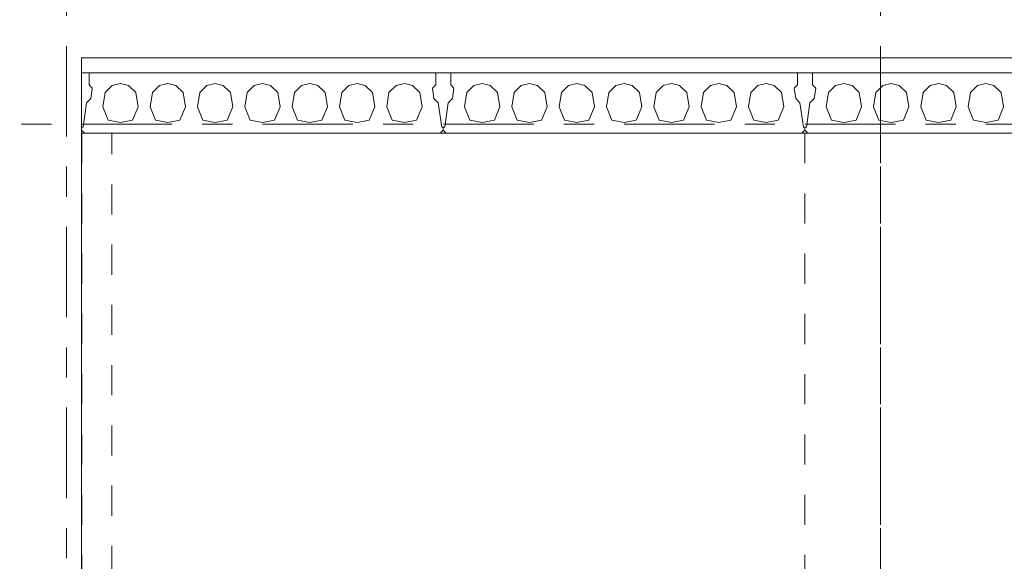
# Model space of a CAD drawing. Header units: millimetres. Extents: x -931 to -90, y -1411 to -817.
# Tile 24 of 63: x -714 to -682, y -1192 to -1174. Entities that reach past the tile are written whole.
import ezdxf

# ---------------------------------------------------------------- set-up
doc = ezdxf.new("R2010")
doc.units = ezdxf.units.MM
for name, pattern in [('XKITLINE00', [0]), ('XKITLINE01', [4, 1, -1, 1, -1]), ('XKITLINE03', [6, 3, -1, 1, -1])]:
    doc.linetypes.add(name, pattern=pattern)
doc.layers.add('Onderdeel', color=2, linetype='Continuous', lineweight=0)
doc.layers.add('Stramien', color=4, linetype='Continuous', lineweight=0)

msp = doc.modelspace()

# ---------------------------------------------------------------- linework, layer by layer
at = {"layer": 'Onderdeel', "linetype": 'XKITLINE00', "lineweight": 0}
for p, q in [((-712.437, -1175.577), (-537.434, -1175.577)), ((-712.437, -1175.577), (-712.437, -1178.077)), ((-712.438, -1177.877), (-712.437, -1177.877)), ((-712.438, -1177.877), (-712.438, -1177.977)), ((-712.438, -1177.977), (-712.437, -1177.978)), ((-712.437, -1192.777), (-712.437, -1178.077)), ((-712.437, -1178.077), (-610.091, -1178.077))]:
    msp.add_line(p, q, dxfattribs=at)
at = {"layer": 'Onderdeel', "linetype": 'XKITLINE01', "lineweight": 0}
for p, q in [((-712.437, -1175.577), (-712.437, -1175.577)), ((-538.436, -1176.077), (-712.437, -1176.077)), ((-712.437, -1176.077), (-538.434, -1176.077)), ((-700.688, -1176.077), (-712.188, -1176.077)), ((-712.188, -1176.077), (-712.188, -1176.477)), ((-700.688, -1176.477), (-700.688, -1176.077)), ((-688.688, -1176.077), (-700.188, -1176.077)), ((-700.188, -1176.077), (-700.188, -1176.477)), ((-688.688, -1176.477), (-688.688, -1176.077)), ((-676.688, -1176.077), (-688.188, -1176.077)), ((-688.188, -1176.077), (-688.188, -1176.477)), ((-712.188, -1176.477), (-712.082, -1176.584)), ((-712.188, -1176.477), (-712.188, -1176.477)), ((-712.082, -1176.584), (-712.132, -1176.93)), ((-712.082, -1176.584), (-712.082, -1176.584)), ((-711.658, -1176.725), (-711.42, -1176.494)), ((-711.42, -1176.494), (-711.148, -1176.427)), ((-711.42, -1176.494), (-711.419, -1176.494)), ((-711.148, -1176.427), (-710.877, -1176.494)), ((-711.148, -1176.427), (-711.148, -1176.427)), ((-710.877, -1176.494), (-710.639, -1176.725)), ((-710.877, -1176.494), (-710.876, -1176.494)), ((-710.088, -1176.725), (-709.85, -1176.494)), ((-709.85, -1176.494), (-709.578, -1176.427)), ((-709.85, -1176.494), (-709.849, -1176.494)), ((-709.578, -1176.427), (-709.307, -1176.494)), ((-709.578, -1176.427), (-709.578, -1176.427)), ((-709.307, -1176.494), (-709.069, -1176.725)), ((-709.307, -1176.494), (-709.306, -1176.494)), ((-708.518, -1176.725), (-708.28, -1176.494)), ((-708.28, -1176.494), (-708.008, -1176.427)), ((-708.28, -1176.494), (-708.279, -1176.494)), ((-708.008, -1176.427), (-707.737, -1176.494)), ((-708.008, -1176.427), (-708.008, -1176.427)), ((-707.737, -1176.494), (-707.499, -1176.725)), ((-707.737, -1176.494), (-707.736, -1176.494)), ((-706.948, -1176.725), (-706.71, -1176.494)), ((-706.71, -1176.494), (-706.438, -1176.427)), ((-706.71, -1176.494), (-706.709, -1176.494)), ((-706.438, -1176.427), (-706.167, -1176.494)), ((-706.438, -1176.427), (-706.438, -1176.427)), ((-706.167, -1176.494), (-705.929, -1176.725)), ((-706.167, -1176.494), (-706.166, -1176.494)), ((-705.378, -1176.725), (-705.14, -1176.494)), ((-705.14, -1176.494), (-704.868, -1176.427)), ((-705.14, -1176.494), (-705.139, -1176.494)), ((-704.868, -1176.427), (-704.597, -1176.494)), ((-704.868, -1176.427), (-704.868, -1176.427)), ((-704.597, -1176.494), (-704.359, -1176.725)), ((-704.597, -1176.494), (-704.596, -1176.494)), ((-703.808, -1176.725), (-703.57, -1176.494)), ((-703.57, -1176.494), (-703.298, -1176.427)), ((-703.57, -1176.494), (-703.569, -1176.494)), ((-703.298, -1176.427), (-703.027, -1176.494)), ((-703.298, -1176.427), (-703.298, -1176.427)), ((-703.027, -1176.494), (-702.789, -1176.725)), ((-703.027, -1176.494), (-703.026, -1176.494)), ((-702.238, -1176.725), (-702, -1176.494)), ((-702, -1176.494), (-701.728, -1176.427)), ((-702, -1176.494), (-701.999, -1176.494)), ((-701.728, -1176.427), (-701.728, -1176.427)), ((-701.728, -1176.427), (-701.457, -1176.494)), ((-701.457, -1176.494), (-701.456, -1176.494)), ((-701.457, -1176.494), (-701.219, -1176.725)), ((-700.794, -1176.584), (-700.688, -1176.477)), ((-700.794, -1176.584), (-700.794, -1176.584)), ((-700.745, -1176.93), (-700.794, -1176.584)), ((-700.688, -1176.477), (-700.688, -1176.477)), ((-700.188, -1176.477), (-700.082, -1176.584)), ((-700.188, -1176.477), (-700.188, -1176.477)), ((-700.082, -1176.584), (-700.132, -1176.93)), ((-700.082, -1176.584), (-700.082, -1176.584)), ((-699.658, -1176.725), (-699.42, -1176.494)), ((-699.42, -1176.494), (-699.148, -1176.427)), ((-699.42, -1176.494), (-699.419, -1176.494)), ((-699.148, -1176.427), (-698.877, -1176.494)), ((-699.148, -1176.427), (-699.148, -1176.427)), ((-698.877, -1176.494), (-698.639, -1176.725)), ((-698.877, -1176.494), (-698.876, -1176.494)), ((-698.088, -1176.725), (-697.85, -1176.494)), ((-697.85, -1176.494), (-697.578, -1176.427)), ((-697.85, -1176.494), (-697.849, -1176.494)), ((-697.578, -1176.427), (-697.307, -1176.494)), ((-697.578, -1176.427), (-697.578, -1176.427)), ((-697.307, -1176.494), (-697.069, -1176.725)), ((-697.307, -1176.494), (-697.306, -1176.494)), ((-696.518, -1176.725), (-696.28, -1176.494)), ((-696.28, -1176.494), (-696.008, -1176.427)), ((-696.28, -1176.494), (-696.279, -1176.494)), ((-696.008, -1176.427), (-695.737, -1176.494)), ((-696.008, -1176.427), (-696.008, -1176.427)), ((-695.737, -1176.494), (-695.499, -1176.725)), ((-695.737, -1176.494), (-695.736, -1176.494)), ((-694.948, -1176.725), (-694.71, -1176.494)), ((-694.71, -1176.494), (-694.438, -1176.427)), ((-694.71, -1176.494), (-694.709, -1176.494)), ((-694.438, -1176.427), (-694.167, -1176.494)), ((-694.438, -1176.427), (-694.438, -1176.427)), ((-694.167, -1176.494), (-693.929, -1176.725)), ((-694.167, -1176.494), (-694.166, -1176.494)), ((-693.378, -1176.725), (-693.14, -1176.494)), ((-693.14, -1176.494), (-692.868, -1176.427)), ((-693.14, -1176.494), (-693.139, -1176.494)), ((-692.868, -1176.427), (-692.597, -1176.494)), ((-692.868, -1176.427), (-692.868, -1176.427)), ((-692.597, -1176.494), (-692.359, -1176.725)), ((-692.597, -1176.494), (-692.596, -1176.494)), ((-691.808, -1176.725), (-691.57, -1176.494)), ((-691.57, -1176.494), (-691.298, -1176.427)), ((-691.57, -1176.494), (-691.569, -1176.494)), ((-691.298, -1176.427), (-691.027, -1176.494)), ((-691.298, -1176.427), (-691.298, -1176.427)), ((-691.027, -1176.494), (-690.789, -1176.725)), ((-691.027, -1176.494), (-691.026, -1176.494)), ((-690.238, -1176.725), (-690, -1176.494)), ((-690, -1176.494), (-689.728, -1176.427)), ((-690, -1176.494), (-689.999, -1176.494)), ((-689.728, -1176.427), (-689.728, -1176.427)), ((-689.728, -1176.427), (-689.457, -1176.494)), ((-689.457, -1176.494), (-689.456, -1176.494)), ((-689.457, -1176.494), (-689.219, -1176.725)), ((-688.794, -1176.584), (-688.688, -1176.477)), ((-688.794, -1176.584), (-688.794, -1176.584)), ((-688.745, -1176.93), (-688.794, -1176.584)), ((-688.688, -1176.477), (-688.688, -1176.477)), ((-688.188, -1176.477), (-688.082, -1176.584)), ((-688.188, -1176.477), (-688.188, -1176.477)), ((-688.082, -1176.584), (-688.132, -1176.93)), ((-688.082, -1176.584), (-688.082, -1176.584)), ((-687.658, -1176.725), (-687.42, -1176.494)), ((-687.42, -1176.494), (-687.148, -1176.427)), ((-687.42, -1176.494), (-687.419, -1176.494)), ((-687.148, -1176.427), (-686.877, -1176.494)), ((-687.148, -1176.427), (-687.148, -1176.427)), ((-686.877, -1176.494), (-686.639, -1176.725)), ((-686.877, -1176.494), (-686.876, -1176.494)), ((-686.088, -1176.725), (-685.85, -1176.494)), ((-685.85, -1176.494), (-685.578, -1176.427)), ((-685.85, -1176.494), (-685.849, -1176.494)), ((-685.578, -1176.427), (-685.307, -1176.494)), ((-685.578, -1176.427), (-685.578, -1176.427)), ((-685.307, -1176.494), (-685.069, -1176.725)), ((-685.307, -1176.494), (-685.306, -1176.494)), ((-684.518, -1176.725), (-684.28, -1176.494)), ((-684.28, -1176.494), (-684.008, -1176.427)), ((-684.28, -1176.494), (-684.279, -1176.494)), ((-684.008, -1176.427), (-683.737, -1176.494)), ((-684.008, -1176.427), (-684.008, -1176.427)), ((-683.737, -1176.494), (-683.499, -1176.725)), ((-683.737, -1176.494), (-683.736, -1176.494)), ((-682.948, -1176.725), (-682.71, -1176.494)), ((-682.71, -1176.494), (-682.438, -1176.427)), ((-682.71, -1176.494), (-682.709, -1176.494)), ((-682.438, -1176.427), (-682.167, -1176.494)), ((-682.438, -1176.427), (-682.438, -1176.427)), ((-682.167, -1176.494), (-681.929, -1176.725)), ((-682.167, -1176.494), (-682.166, -1176.494)), ((-712.132, -1176.93), (-712.273, -1177.071)), ((-712.132, -1176.93), (-712.131, -1176.93)), ((-711.733, -1177.209), (-711.658, -1176.725)), ((-711.658, -1176.725), (-711.657, -1176.725)), ((-710.639, -1176.725), (-710.563, -1177.209)), ((-710.639, -1176.725), (-710.639, -1176.725)), ((-710.163, -1177.209), (-710.088, -1176.725)), ((-710.088, -1176.725), (-710.087, -1176.725)), ((-709.069, -1176.725), (-708.993, -1177.209)), ((-709.069, -1176.725), (-709.069, -1176.725)), ((-708.593, -1177.209), (-708.518, -1176.725)), ((-708.518, -1176.725), (-708.517, -1176.725)), ((-707.499, -1176.725), (-707.423, -1177.209)), ((-707.499, -1176.725), (-707.499, -1176.725)), ((-707.023, -1177.209), (-706.948, -1176.725)), ((-706.948, -1176.725), (-706.947, -1176.725)), ((-705.929, -1176.725), (-705.853, -1177.209)), ((-705.929, -1176.725), (-705.929, -1176.725)), ((-705.453, -1177.209), (-705.378, -1176.725)), ((-705.378, -1176.725), (-705.377, -1176.725)), ((-704.359, -1176.725), (-704.283, -1177.209)), ((-704.359, -1176.725), (-704.359, -1176.725)), ((-703.883, -1177.209), (-703.808, -1176.725)), ((-703.808, -1176.725), (-703.807, -1176.725)), ((-702.789, -1176.725), (-702.713, -1177.209)), ((-702.789, -1176.725), (-702.789, -1176.725)), ((-702.313, -1177.209), (-702.238, -1176.725)), ((-702.238, -1176.725), (-702.237, -1176.725)), ((-701.219, -1176.725), (-701.219, -1176.725)), ((-701.219, -1176.725), (-701.143, -1177.209)), ((-700.603, -1177.071), (-700.745, -1176.93)), ((-700.745, -1176.93), (-700.745, -1176.93)), ((-700.132, -1176.93), (-700.273, -1177.071)), ((-700.132, -1176.93), (-700.131, -1176.93)), ((-699.733, -1177.209), (-699.658, -1176.725)), ((-699.658, -1176.725), (-699.657, -1176.725)), ((-698.639, -1176.725), (-698.563, -1177.209)), ((-698.639, -1176.725), (-698.639, -1176.725)), ((-698.163, -1177.209), (-698.088, -1176.725)), ((-698.088, -1176.725), (-698.087, -1176.725)), ((-697.069, -1176.725), (-696.993, -1177.209)), ((-697.069, -1176.725), (-697.069, -1176.725)), ((-696.593, -1177.209), (-696.518, -1176.725)), ((-696.518, -1176.725), (-696.517, -1176.725)), ((-695.499, -1176.725), (-695.423, -1177.209)), ((-695.499, -1176.725), (-695.499, -1176.725)), ((-695.023, -1177.209), (-694.948, -1176.725)), ((-694.948, -1176.725), (-694.947, -1176.725)), ((-693.929, -1176.725), (-693.853, -1177.209)), ((-693.929, -1176.725), (-693.929, -1176.725)), ((-693.453, -1177.209), (-693.378, -1176.725)), ((-693.378, -1176.725), (-693.377, -1176.725)), ((-692.359, -1176.725), (-692.283, -1177.209)), ((-692.359, -1176.725), (-692.359, -1176.725)), ((-691.883, -1177.209), (-691.808, -1176.725)), ((-691.808, -1176.725), (-691.807, -1176.725)), ((-690.789, -1176.725), (-690.713, -1177.209)), ((-690.789, -1176.725), (-690.789, -1176.725)), ((-690.313, -1177.209), (-690.238, -1176.725)), ((-690.238, -1176.725), (-690.237, -1176.725)), ((-689.219, -1176.725), (-689.219, -1176.725)), ((-689.219, -1176.725), (-689.143, -1177.209)), ((-688.603, -1177.071), (-688.745, -1176.93)), ((-688.745, -1176.93), (-688.745, -1176.93)), ((-688.132, -1176.93), (-688.273, -1177.071)), ((-688.132, -1176.93), (-688.131, -1176.93)), ((-687.733, -1177.209), (-687.658, -1176.725)), ((-687.658, -1176.725), (-687.657, -1176.725)), ((-686.639, -1176.725), (-686.563, -1177.209)), ((-686.639, -1176.725), (-686.639, -1176.725)), ((-686.163, -1177.209), (-686.088, -1176.725)), ((-686.088, -1176.725), (-686.087, -1176.725)), ((-685.069, -1176.725), (-684.993, -1177.209)), ((-685.069, -1176.725), (-685.069, -1176.725)), ((-684.593, -1177.209), (-684.518, -1176.725)), ((-684.518, -1176.725), (-684.517, -1176.725)), ((-683.499, -1176.725), (-683.423, -1177.209)), ((-683.499, -1176.725), (-683.499, -1176.725)), ((-683.023, -1177.209), (-682.948, -1176.725)), ((-682.948, -1176.725), (-682.947, -1176.725)), ((-681.929, -1176.725), (-681.853, -1177.209)), ((-681.929, -1176.725), (-681.929, -1176.725)), ((-712.273, -1177.071), (-712.388, -1177.877)), ((-712.273, -1177.071), (-712.273, -1177.071)), ((-711.554, -1177.651), (-711.733, -1177.209)), ((-711.733, -1177.209), (-711.733, -1177.209)), ((-710.563, -1177.209), (-710.743, -1177.651)), ((-710.563, -1177.209), (-710.563, -1177.209)), ((-709.984, -1177.651), (-710.163, -1177.209)), ((-710.163, -1177.209), (-710.163, -1177.209)), ((-708.993, -1177.209), (-709.173, -1177.651)), ((-708.993, -1177.209), (-708.993, -1177.209)), ((-708.414, -1177.651), (-708.593, -1177.209)), ((-708.593, -1177.209), (-708.593, -1177.209)), ((-707.423, -1177.209), (-707.603, -1177.651)), ((-707.423, -1177.209), (-707.423, -1177.209)), ((-706.844, -1177.651), (-707.023, -1177.209)), ((-707.023, -1177.209), (-707.023, -1177.209)), ((-705.853, -1177.209), (-706.033, -1177.651)), ((-705.853, -1177.209), (-705.853, -1177.209)), ((-705.274, -1177.651), (-705.453, -1177.209)), ((-705.453, -1177.209), (-705.453, -1177.209)), ((-704.283, -1177.209), (-704.463, -1177.651)), ((-704.283, -1177.209), (-704.283, -1177.209)), ((-703.704, -1177.651), (-703.883, -1177.209)), ((-703.883, -1177.209), (-703.883, -1177.209)), ((-702.713, -1177.209), (-702.893, -1177.651)), ((-702.713, -1177.209), (-702.713, -1177.209)), ((-702.313, -1177.209), (-702.313, -1177.209)), ((-702.134, -1177.651), (-702.313, -1177.209)), ((-701.143, -1177.209), (-701.323, -1177.651)), ((-701.143, -1177.209), (-701.143, -1177.209)), ((-700.488, -1177.877), (-700.603, -1177.071)), ((-700.603, -1177.071), (-700.603, -1177.071)), ((-700.273, -1177.071), (-700.388, -1177.877)), ((-700.273, -1177.071), (-700.273, -1177.071)), ((-699.554, -1177.651), (-699.733, -1177.209)), ((-699.733, -1177.209), (-699.733, -1177.209)), ((-698.563, -1177.209), (-698.743, -1177.651)), ((-698.563, -1177.209), (-698.563, -1177.209)), ((-697.984, -1177.651), (-698.163, -1177.209)), ((-698.163, -1177.209), (-698.163, -1177.209)), ((-696.993, -1177.209), (-697.173, -1177.651)), ((-696.993, -1177.209), (-696.993, -1177.209)), ((-696.414, -1177.651), (-696.593, -1177.209)), ((-696.593, -1177.209), (-696.593, -1177.209)), ((-695.423, -1177.209), (-695.603, -1177.651)), ((-695.423, -1177.209), (-695.423, -1177.209)), ((-694.844, -1177.651), (-695.023, -1177.209)), ((-695.023, -1177.209), (-695.023, -1177.209)), ((-693.853, -1177.209), (-694.033, -1177.651)), ((-693.853, -1177.209), (-693.853, -1177.209)), ((-693.274, -1177.651), (-693.453, -1177.209)), ((-693.453, -1177.209), (-693.453, -1177.209)), ((-692.283, -1177.209), (-692.463, -1177.651)), ((-692.283, -1177.209), (-692.283, -1177.209)), ((-691.704, -1177.651), (-691.883, -1177.209)), ((-691.883, -1177.209), (-691.883, -1177.209)), ((-690.713, -1177.209), (-690.893, -1177.651)), ((-690.713, -1177.209), (-690.713, -1177.209)), ((-690.313, -1177.209), (-690.313, -1177.209)), ((-690.134, -1177.651), (-690.313, -1177.209)), ((-689.143, -1177.209), (-689.323, -1177.651)), ((-689.143, -1177.209), (-689.143, -1177.209)), ((-688.488, -1177.877), (-688.603, -1177.071)), ((-688.603, -1177.071), (-688.603, -1177.071)), ((-688.273, -1177.071), (-688.388, -1177.877)), ((-688.273, -1177.071), (-688.273, -1177.071)), ((-687.554, -1177.651), (-687.733, -1177.209)), ((-687.733, -1177.209), (-687.733, -1177.209)), ((-686.563, -1177.209), (-686.743, -1177.651)), ((-686.563, -1177.209), (-686.563, -1177.209)), ((-685.984, -1177.651), (-686.163, -1177.209)), ((-686.163, -1177.209), (-686.163, -1177.209)), ((-684.993, -1177.209), (-685.173, -1177.651)), ((-684.993, -1177.209), (-684.993, -1177.209)), ((-684.414, -1177.651), (-684.593, -1177.209)), ((-684.593, -1177.209), (-684.593, -1177.209)), ((-683.423, -1177.209), (-683.603, -1177.651)), ((-683.423, -1177.209), (-683.423, -1177.209)), ((-682.844, -1177.651), (-683.023, -1177.209)), ((-683.023, -1177.209), (-683.023, -1177.209)), ((-681.853, -1177.209), (-682.033, -1177.651)), ((-681.853, -1177.209), (-681.853, -1177.209)), ((-712.438, -1177.877), (-712.438, -1177.877)), ((-712.437, -1177.877), (-712.388, -1177.877)), ((-711.148, -1177.727), (-711.554, -1177.651)), ((-711.554, -1177.651), (-711.553, -1177.651)), ((-710.743, -1177.651), (-711.148, -1177.727)), ((-711.148, -1177.727), (-711.148, -1177.727)), ((-710.743, -1177.651), (-710.743, -1177.651)), ((-709.578, -1177.727), (-709.984, -1177.651)), ((-709.984, -1177.651), (-709.983, -1177.651)), ((-709.173, -1177.651), (-709.578, -1177.727)), ((-709.578, -1177.727), (-709.578, -1177.727)), ((-709.173, -1177.651), (-709.173, -1177.651)), ((-708.008, -1177.727), (-708.414, -1177.651)), ((-708.414, -1177.651), (-708.413, -1177.651)), ((-707.603, -1177.651), (-708.008, -1177.727)), ((-708.008, -1177.727), (-708.008, -1177.727)), ((-707.603, -1177.651), (-707.603, -1177.651)), ((-706.438, -1177.727), (-706.844, -1177.651)), ((-706.844, -1177.651), (-706.843, -1177.651)), ((-706.033, -1177.651), (-706.438, -1177.727)), ((-706.438, -1177.727), (-706.438, -1177.727)), ((-706.033, -1177.651), (-706.033, -1177.651)), ((-704.868, -1177.727), (-705.274, -1177.651)), ((-705.274, -1177.651), (-705.273, -1177.651)), ((-704.463, -1177.651), (-704.868, -1177.727)), ((-704.868, -1177.727), (-704.868, -1177.727)), ((-704.463, -1177.651), (-704.463, -1177.651)), ((-703.298, -1177.727), (-703.704, -1177.651)), ((-703.704, -1177.651), (-703.703, -1177.651)), ((-702.893, -1177.651), (-703.298, -1177.727)), ((-703.298, -1177.727), (-703.298, -1177.727)), ((-702.893, -1177.651), (-702.893, -1177.651)), ((-702.134, -1177.651), (-702.133, -1177.651)), ((-701.728, -1177.727), (-702.134, -1177.651)), ((-701.323, -1177.651), (-701.728, -1177.727)), ((-701.728, -1177.727), (-701.728, -1177.727)), ((-701.323, -1177.651), (-701.323, -1177.651)), ((-700.438, -1177.877), (-700.488, -1177.877)), ((-700.388, -1177.877), (-700.438, -1177.877)), ((-700.438, -1177.877), (-700.438, -1177.977)), ((-700.438, -1177.977), (-700.438, -1177.877)), ((-699.148, -1177.727), (-699.554, -1177.651)), ((-699.554, -1177.651), (-699.553, -1177.651)), ((-698.743, -1177.651), (-699.148, -1177.727)), ((-699.148, -1177.727), (-699.148, -1177.727)), ((-698.743, -1177.651), (-698.743, -1177.651)), ((-697.578, -1177.727), (-697.984, -1177.651)), ((-697.984, -1177.651), (-697.983, -1177.651)), ((-697.173, -1177.651), (-697.578, -1177.727)), ((-697.578, -1177.727), (-697.578, -1177.727)), ((-697.173, -1177.651), (-697.173, -1177.651)), ((-696.008, -1177.727), (-696.414, -1177.651)), ((-696.414, -1177.651), (-696.413, -1177.651)), ((-695.603, -1177.651), (-696.008, -1177.727)), ((-696.008, -1177.727), (-696.008, -1177.727)), ((-695.603, -1177.651), (-695.603, -1177.651)), ((-694.438, -1177.727), (-694.844, -1177.651)), ((-694.844, -1177.651), (-694.843, -1177.651)), ((-694.033, -1177.651), (-694.438, -1177.727)), ((-694.438, -1177.727), (-694.438, -1177.727)), ((-694.033, -1177.651), (-694.033, -1177.651)), ((-692.868, -1177.727), (-693.274, -1177.651)), ((-693.274, -1177.651), (-693.273, -1177.651)), ((-692.463, -1177.651), (-692.868, -1177.727)), ((-692.868, -1177.727), (-692.868, -1177.727)), ((-692.463, -1177.651), (-692.463, -1177.651)), ((-691.298, -1177.727), (-691.704, -1177.651)), ((-691.704, -1177.651), (-691.703, -1177.651)), ((-690.893, -1177.651), (-691.298, -1177.727)), ((-691.298, -1177.727), (-691.298, -1177.727)), ((-690.893, -1177.651), (-690.893, -1177.651)), ((-690.134, -1177.651), (-690.133, -1177.651)), ((-689.728, -1177.727), (-690.134, -1177.651)), ((-689.323, -1177.651), (-689.728, -1177.727)), ((-689.728, -1177.727), (-689.728, -1177.727)), ((-689.323, -1177.651), (-689.323, -1177.651)), ((-688.438, -1177.877), (-688.488, -1177.877)), ((-688.438, -1177.977), (-688.438, -1177.877)), ((-688.388, -1177.877), (-688.438, -1177.877)), ((-688.438, -1177.877), (-688.438, -1177.977)), ((-687.148, -1177.727), (-687.554, -1177.651)), ((-687.554, -1177.651), (-687.553, -1177.651)), ((-686.743, -1177.651), (-687.148, -1177.727)), ((-687.148, -1177.727), (-687.148, -1177.727)), ((-686.743, -1177.651), (-686.743, -1177.651)), ((-685.578, -1177.727), (-685.984, -1177.651)), ((-685.984, -1177.651), (-685.983, -1177.651)), ((-685.173, -1177.651), (-685.578, -1177.727)), ((-685.578, -1177.727), (-685.578, -1177.727)), ((-685.173, -1177.651), (-685.173, -1177.651)), ((-684.008, -1177.727), (-684.414, -1177.651)), ((-684.414, -1177.651), (-684.413, -1177.651)), ((-683.603, -1177.651), (-684.008, -1177.727)), ((-684.008, -1177.727), (-684.008, -1177.727)), ((-683.603, -1177.651), (-683.603, -1177.651)), ((-682.438, -1177.727), (-682.844, -1177.651)), ((-682.844, -1177.651), (-682.843, -1177.651)), ((-682.033, -1177.651), (-682.438, -1177.727)), ((-682.438, -1177.727), (-682.438, -1177.727)), ((-682.033, -1177.651), (-682.033, -1177.651)), ((-712.438, -1177.977), (-712.438, -1177.977)), ((-712.437, -1177.978), (-712.338, -1178.077)), ((-610.091, -1178.077), (-712.437, -1178.077)), ((-711.433, -1178.077), (-712.433, -1178.077)), ((-712.433, -1178.077), (-712.433, -1192.777)), ((-712.338, -1178.077), (-700.538, -1178.077)), ((-711.433, -1192.777), (-711.433, -1178.077)), ((-700.538, -1178.077), (-700.438, -1177.977)), ((-700.438, -1177.977), (-700.338, -1178.077)), ((-700.438, -1177.977), (-700.438, -1177.977)), ((-700.438, -1177.977), (-700.438, -1177.977)), ((-700.338, -1178.077), (-688.538, -1178.077)), ((-688.538, -1178.077), (-688.438, -1177.977)), ((-688.438, -1177.977), (-688.438, -1177.977)), ((-688.438, -1177.977), (-688.338, -1178.077)), ((-688.438, -1177.977), (-688.438, -1177.977)), ((-685.937, -1178.077), (-688.437, -1178.077)), ((-688.437, -1178.077), (-688.437, -1223.577)), ((-688.338, -1178.077), (-676.538, -1178.077)), ((-685.937, -1178.077), (-685.937, -1223.577))]:
    msp.add_line(p, q, dxfattribs=at)
at = {"layer": 'Stramien', "linetype": 'XKITLINE03', "lineweight": 0}
for p, q in [((-712.934, -1364.189), (-712.934, -1157.777)), ((-685.934, -1364.189), (-685.934, -1157.777)), ((-904.434, -1177.777), (-469.434, -1177.777))]:
    msp.add_line(p, q, dxfattribs=at)

doc.saveas('drawing.dxf')
